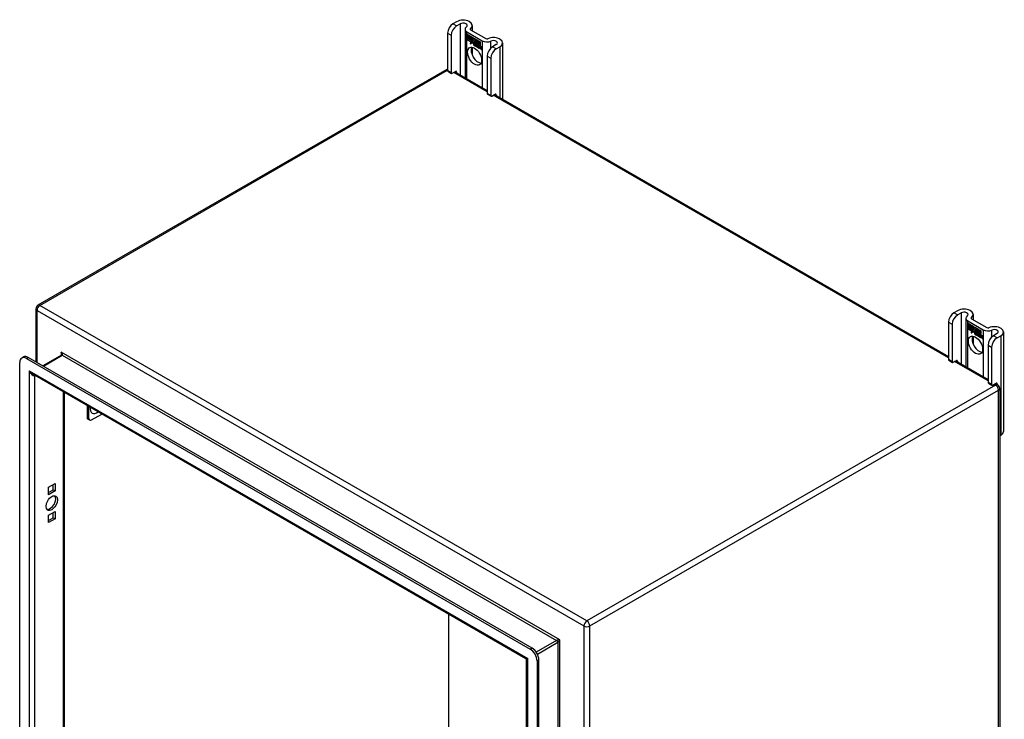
# Model space of a CAD drawing. Header units: inches. Extents: x 105.7 to 125.8, y 36.2 to 64.9.
# Tile 17 of 17: x 105.7 to 125.8, y 50.6 to 64.9. Entities that reach past the tile are written whole.
import ezdxf

# ---------------------------------------------------------------- set-up
doc = ezdxf.new("R2010")
doc.units = ezdxf.units.IN
doc.header["$MEASUREMENT"] = 0
doc.layers.add('Visible Edges(ANSI)', color=7, linetype='Continuous', lineweight=25)
doc.layers.add('Visible Tangent Edges(ANSI)', color=7, linetype='Continuous', lineweight=25)

msp = doc.modelspace()

# ---------------------------------------------------------------- linework, layer by layer
at = {"layer": 'Visible Edges(ANSI)'}
for p, q in [((114.616, 64.858), (114.541, 64.814)), ((114.615, 64.771), (114.691, 64.815)), ((114.788, 64.706), (114.788, 63.714)), ((114.936, 64.781), (114.936, 64.673)), ((114.431, 64.623), (114.431, 63.857)), ((114.505, 64.58), (114.505, 63.815)), ((114.828, 64.65), (115.14, 64.469)), ((114.831, 64.597), (114.949, 64.529)), ((114.831, 64.565), (114.831, 64.597)), ((114.831, 64.565), (114.832, 64.565)), ((114.918, 64.514), (114.831, 64.565)), ((114.831, 64.528), (114.831, 64.56)), ((114.831, 64.56), (114.918, 64.51)), ((114.831, 64.528), (114.832, 64.528)), ((114.918, 64.477), (114.831, 64.528)), ((114.831, 64.523), (114.918, 64.473)), ((114.831, 64.49), (114.831, 64.523)), ((114.832, 64.596), (114.832, 64.597)), ((114.832, 64.596), (114.832, 64.565)), ((114.949, 64.529), (114.832, 64.596)), ((114.832, 64.565), (114.918, 64.515)), ((114.832, 64.559), (114.832, 64.56)), ((114.832, 64.559), (114.832, 64.528)), ((114.918, 64.51), (114.832, 64.559)), ((114.832, 64.528), (114.918, 64.478)), ((114.832, 64.522), (114.832, 64.522)), ((114.918, 64.472), (114.832, 64.522)), ((114.832, 64.522), (114.832, 64.491)), ((114.902, 64.693), (115.215, 64.512)), ((114.918, 64.515), (114.918, 64.543)), ((114.918, 64.543), (114.921, 64.542)), ((114.918, 64.542), (114.919, 64.543)), ((114.918, 64.542), (114.918, 64.514)), ((114.921, 64.541), (114.918, 64.542)), ((114.918, 64.515), (114.918, 64.516)), ((114.918, 64.51), (114.918, 64.51)), ((114.918, 64.478), (114.918, 64.51)), ((114.918, 64.51), (114.918, 64.477)), ((114.921, 64.542), (114.952, 64.472)), ((114.921, 64.541), (114.921, 64.541)), ((114.951, 64.473), (114.921, 64.541)), ((114.949, 64.529), (114.95, 64.529)), ((114.965, 64.492), (114.949, 64.529)), ((114.949, 64.529), (114.965, 64.493)), ((114.965, 64.493), (114.977, 64.513)), ((114.978, 64.512), (114.965, 64.492)), ((114.977, 64.513), (115.036, 64.479)), ((114.978, 64.512), (114.978, 64.513)), ((114.978, 64.513), (114.978, 64.512)), ((115.036, 64.479), (114.978, 64.512)), ((114.831, 64.49), (114.832, 64.491)), ((114.917, 64.441), (114.831, 64.49)), ((114.832, 64.491), (114.918, 64.441)), ((114.895, 64.405), (114.917, 64.441)), ((114.934, 64.43), (114.895, 64.405)), ((114.897, 64.407), (114.896, 64.406)), ((114.918, 64.441), (114.897, 64.407)), ((114.897, 64.407), (114.934, 64.431)), ((114.897, 64.407), (114.899, 64.408)), ((114.899, 64.408), (114.934, 64.431)), ((114.917, 64.441), (114.917, 64.441)), ((114.918, 64.478), (114.918, 64.478)), ((114.918, 64.472), (114.918, 64.473)), ((114.918, 64.473), (114.918, 64.444)), ((114.918, 64.444), (114.918, 64.472)), ((114.918, 64.444), (114.918, 64.444)), ((114.919, 64.443), (114.918, 64.444)), ((114.918, 64.444), (114.919, 64.444)), ((114.919, 64.444), (114.932, 64.465)), ((114.932, 64.464), (114.919, 64.443)), ((114.919, 64.444), (114.92, 64.445)), ((114.92, 64.445), (114.92, 64.445)), ((114.932, 64.465), (114.934, 64.454)), ((114.932, 64.464), (114.932, 64.464)), ((114.933, 64.453), (114.932, 64.464)), ((114.932, 64.464), (114.932, 64.464)), ((114.952, 64.472), (114.933, 64.453)), ((114.934, 64.454), (114.951, 64.473)), ((114.934, 64.454), (114.935, 64.455)), ((114.934, 64.431), (114.936, 64.415)), ((114.934, 64.43), (114.934, 64.43)), ((114.935, 64.414), (114.934, 64.43)), ((114.952, 64.473), (114.935, 64.455)), ((114.935, 64.454), (114.935, 64.455)), ((114.963, 64.443), (114.935, 64.414)), ((114.936, 64.415), (114.963, 64.444)), ((114.936, 64.415), (114.937, 64.416)), ((114.936, 64.335), (114.936, 64.177)), ((114.937, 64.416), (114.963, 64.444)), ((114.937, 64.416), (114.937, 64.415)), ((114.951, 64.473), (114.951, 64.473)), ((114.963, 64.444), (114.969, 64.429)), ((114.963, 64.443), (114.964, 64.443)), ((114.969, 64.428), (114.963, 64.443)), ((114.965, 64.493), (114.966, 64.494)), ((114.966, 64.494), (114.966, 64.494)), ((114.969, 64.428), (114.971, 64.428)), ((114.971, 64.429), (114.971, 64.428)), ((114.971, 64.423), (114.972, 64.424)), ((114.972, 64.4), (115.004, 64.381)), ((114.972, 64.399), (114.973, 64.399)), ((115.005, 64.38), (114.972, 64.399)), ((114.973, 64.407), (114.974, 64.407)), ((114.995, 64.394), (114.973, 64.407)), ((114.974, 64.407), (114.995, 64.395)), ((114.977, 64.462), (115.007, 64.492)), ((114.977, 64.462), (114.978, 64.463)), ((114.995, 64.422), (114.977, 64.462)), ((114.978, 64.463), (115.008, 64.491)), ((115.008, 64.491), (114.978, 64.462)), ((114.978, 64.462), (114.978, 64.463)), ((114.978, 64.462), (114.996, 64.421)), ((114.978, 64.415), (114.979, 64.416)), ((114.994, 64.418), (114.994, 64.419)), ((114.995, 64.422), (114.995, 64.422)), ((114.995, 64.395), (114.996, 64.396)), ((114.996, 64.396), (114.996, 64.395)), ((114.998, 64.371), (114.999, 64.371)), ((114.998, 64.363), (114.998, 64.371)), ((114.998, 64.363), (114.999, 64.363)), ((114.999, 64.371), (114.999, 64.362)), ((115.004, 64.381), (115.005, 64.382)), ((115.004, 64.357), (115.026, 64.373)), ((115.004, 64.357), (115.005, 64.357)), ((115.018, 64.348), (115.004, 64.357)), ((115.005, 64.381), (115.005, 64.381)), ((115.026, 64.373), (115.005, 64.357)), ((115.026, 64.372), (115.005, 64.357)), ((115.005, 64.357), (115.018, 64.349)), ((115.005, 64.357), (115.006, 64.357)), ((115.007, 64.492), (115.01, 64.49)), ((115.008, 64.491), (115.008, 64.491)), ((115.01, 64.49), (115.008, 64.491)), ((115.01, 64.49), (115.01, 64.412)), ((115.01, 64.49), (115.01, 64.49)), ((115.01, 64.412), (115.01, 64.49)), ((115.01, 64.412), (115.03, 64.401)), ((115.01, 64.412), (115.01, 64.412)), ((115.03, 64.4), (115.01, 64.412)), ((115.026, 64.373), (115.013, 64.407)), ((115.013, 64.407), (115.028, 64.399)), ((115.014, 64.406), (115.026, 64.372)), ((115.014, 64.406), (115.015, 64.406)), ((115.027, 64.398), (115.014, 64.406)), ((115.018, 64.349), (115.03, 64.362)), ((115.03, 64.361), (115.018, 64.348)), ((115.018, 64.349), (115.019, 64.35)), ((115.019, 64.35), (115.03, 64.362)), ((115.019, 64.35), (115.019, 64.349)), ((115.026, 64.373), (115.026, 64.373)), ((115.027, 64.398), (115.028, 64.398)), ((115.034, 64.375), (115.027, 64.398)), ((115.028, 64.399), (115.035, 64.376)), ((115.03, 64.401), (115.036, 64.382)), ((115.03, 64.4), (115.03, 64.4)), ((115.036, 64.378), (115.03, 64.4)), ((115.03, 64.362), (115.033, 64.361)), ((115.03, 64.361), (115.031, 64.362)), ((115.032, 64.36), (115.03, 64.361)), ((115.032, 64.36), (115.033, 64.36)), ((115.039, 64.336), (115.032, 64.36)), ((115.033, 64.361), (115.039, 64.337)), ((115.034, 64.375), (115.035, 64.376)), ((115.037, 64.374), (115.034, 64.375)), ((115.035, 64.376), (115.036, 64.375)), ((115.036, 64.479), (115.036, 64.479)), ((115.036, 64.382), (115.036, 64.479)), ((115.036, 64.479), (115.036, 64.378)), ((115.036, 64.375), (115.048, 64.387)), ((115.036, 64.382), (115.036, 64.382)), ((115.036, 64.375), (115.038, 64.376)), ((115.048, 64.386), (115.037, 64.374)), ((115.038, 64.375), (115.037, 64.375)), ((115.049, 64.386), (115.038, 64.376)), ((115.039, 64.337), (115.052, 64.329)), ((115.039, 64.336), (115.039, 64.337)), ((115.053, 64.328), (115.039, 64.336)), ((115.04, 64.384), (115.04, 64.477)), ((115.04, 64.477), (115.066, 64.462)), ((115.047, 64.39), (115.04, 64.384)), ((115.041, 64.476), (115.041, 64.385)), ((115.041, 64.476), (115.041, 64.476)), ((115.066, 64.461), (115.041, 64.476)), ((115.041, 64.385), (115.046, 64.391)), ((115.041, 64.385), (115.042, 64.386)), ((115.041, 64.364), (115.061, 64.378)), ((115.063, 64.378), (115.041, 64.364)), ((115.041, 64.364), (115.042, 64.365)), ((115.052, 64.329), (115.041, 64.364)), ((115.041, 64.364), (115.053, 64.328)), ((115.042, 64.386), (115.047, 64.391)), ((115.042, 64.386), (115.042, 64.385)), ((115.042, 64.365), (115.062, 64.379)), ((115.042, 64.364), (115.042, 64.365)), ((115.046, 64.391), (115.066, 64.38)), ((115.047, 64.39), (115.047, 64.391)), ((115.066, 64.379), (115.047, 64.39)), ((115.048, 64.387), (115.063, 64.378)), ((115.048, 64.386), (115.049, 64.386)), ((115.061, 64.378), (115.048, 64.386)), ((115.052, 64.329), (115.053, 64.329)), ((115.059, 64.325), (115.068, 64.375)), ((115.059, 64.325), (115.06, 64.325)), ((115.071, 64.318), (115.059, 64.325)), ((115.068, 64.375), (115.06, 64.325)), ((115.06, 64.325), (115.07, 64.319)), ((115.061, 64.378), (115.062, 64.379)), ((115.066, 64.461), (115.066, 64.462)), ((115.066, 64.462), (115.066, 64.379)), ((115.066, 64.38), (115.066, 64.461)), ((115.066, 64.38), (115.066, 64.38)), ((115.068, 64.375), (115.069, 64.375)), ((115.077, 64.369), (115.068, 64.375)), ((115.068, 64.375), (115.078, 64.37)), ((115.07, 64.377), (115.07, 64.459)), ((115.07, 64.459), (115.096, 64.444)), ((115.07, 64.377), (115.071, 64.377)), ((115.081, 64.371), (115.07, 64.377)), ((115.07, 64.319), (115.074, 64.339)), ((115.07, 64.319), (115.071, 64.319)), ((115.071, 64.459), (115.071, 64.377)), ((115.071, 64.459), (115.071, 64.459)), ((115.096, 64.444), (115.071, 64.459)), ((115.071, 64.377), (115.082, 64.371)), ((115.074, 64.339), (115.071, 64.318)), ((115.076, 64.36), (115.077, 64.369)), ((115.076, 64.36), (115.077, 64.36)), ((115.08, 64.358), (115.076, 64.36)), ((115.077, 64.369), (115.078, 64.37)), ((115.078, 64.37), (115.077, 64.36)), ((115.077, 64.36), (115.08, 64.359)), ((115.08, 64.365), (115.081, 64.371)), ((115.08, 64.359), (115.081, 64.36)), ((115.081, 64.359), (115.08, 64.359)), ((115.082, 64.371), (115.081, 64.366)), ((115.081, 64.371), (115.081, 64.371)), ((115.081, 64.365), (115.082, 64.366)), ((115.082, 64.366), (115.082, 64.366)), ((115.082, 64.354), (115.083, 64.355)), ((115.083, 64.361), (115.084, 64.361)), ((115.089, 64.307), (115.095, 64.339)), ((115.089, 64.307), (115.09, 64.308)), ((115.101, 64.301), (115.089, 64.307)), ((115.095, 64.339), (115.09, 64.308)), ((115.09, 64.308), (115.1, 64.301)), ((115.096, 64.444), (115.096, 64.444)), ((115.096, 64.364), (115.096, 64.444)), ((115.096, 64.444), (115.096, 64.363)), ((115.096, 64.364), (115.096, 64.364)), ((115.1, 64.301), (115.104, 64.322)), ((115.1, 64.301), (115.101, 64.302)), ((115.104, 64.322), (115.101, 64.301)), ((115.104, 64.322), (115.104, 64.322)), ((115.107, 64.34), (115.108, 64.341)), ((115.109, 64.336), (115.111, 64.337)), ((115.111, 64.337), (115.113, 64.338)), ((115.112, 64.344), (115.113, 64.345)), ((115.125, 64.322), (115.119, 64.29)), ((115.119, 64.29), (115.124, 64.322)), ((115.13, 64.284), (115.136, 64.315)), ((115.136, 64.315), (115.131, 64.283)), ((115.426, 64.39), (115.351, 64.347)), ((115.425, 64.304), (115.5, 64.347)), ((115.555, 64.424), (115.555, 63.271)), ((115.119, 64.29), (115.119, 64.291)), ((115.119, 64.29), (115.13, 64.284)), ((115.131, 64.283), (115.119, 64.29)), ((115.13, 64.284), (115.131, 64.285)), ((115.24, 64.156), (115.24, 63.39)), ((115.315, 64.113), (115.315, 63.347)), ((114.412, 63.883), (106.045, 59.053)), ((114.437, 63.843), (114.511, 63.8)), ((114.527, 63.802), (114.594, 63.841)), ((114.582, 63.833), (115.24, 63.453)), ((114.616, 63.828), (114.616, 63.813)), ((115.247, 63.376), (115.321, 63.333)), ((115.337, 63.334), (115.404, 63.373)), ((115.391, 63.366), (124.684, 58.001)), ((115.426, 63.361), (115.426, 63.346)), ((106.003, 58.98), (106.003, 57.893)), ((124.869, 58.938), (124.794, 58.895)), ((124.868, 58.852), (124.944, 58.895)), ((125.189, 58.862), (125.189, 58.753)), ((124.684, 58.704), (124.684, 57.938)), ((124.758, 58.661), (124.758, 57.895)), ((125.041, 58.786), (125.041, 57.795)), ((125.081, 58.73), (125.393, 58.55)), ((125.084, 58.678), (125.202, 58.61)), ((125.084, 58.645), (125.084, 58.678)), ((125.085, 58.677), (125.085, 58.645)), ((125.085, 58.677), (125.085, 58.677)), ((125.202, 58.609), (125.085, 58.677)), ((125.155, 58.773), (125.468, 58.593)), ((125.084, 58.645), (125.085, 58.645)), ((125.171, 58.595), (125.084, 58.645)), ((125.084, 58.608), (125.084, 58.641)), ((125.084, 58.641), (125.171, 58.59)), ((125.084, 58.608), (125.085, 58.608)), ((125.171, 58.558), (125.084, 58.608)), ((125.084, 58.603), (125.171, 58.553)), ((125.084, 58.571), (125.084, 58.603)), ((125.084, 58.571), (125.085, 58.571)), ((125.17, 58.521), (125.084, 58.571)), ((125.085, 58.645), (125.171, 58.596)), ((125.085, 58.64), (125.085, 58.608)), ((125.085, 58.64), (125.085, 58.64)), ((125.171, 58.59), (125.085, 58.64)), ((125.085, 58.608), (125.171, 58.559)), ((125.085, 58.602), (125.085, 58.603)), ((125.171, 58.553), (125.085, 58.602)), ((125.085, 58.602), (125.085, 58.571)), ((125.085, 58.571), (125.171, 58.521)), ((125.148, 58.485), (125.17, 58.521)), ((125.187, 58.51), (125.148, 58.485)), ((125.15, 58.488), (125.149, 58.486)), ((125.171, 58.521), (125.15, 58.487)), ((125.15, 58.487), (125.187, 58.511)), ((125.15, 58.487), (125.152, 58.488)), ((125.152, 58.488), (125.187, 58.511)), ((125.17, 58.521), (125.17, 58.521)), ((125.171, 58.596), (125.171, 58.624)), ((125.171, 58.624), (125.174, 58.622)), ((125.171, 58.623), (125.171, 58.595)), ((125.171, 58.623), (125.172, 58.623)), ((125.174, 58.621), (125.171, 58.623)), ((125.171, 58.596), (125.171, 58.596)), ((125.171, 58.59), (125.171, 58.59)), ((125.171, 58.559), (125.171, 58.59)), ((125.171, 58.59), (125.171, 58.558)), ((125.171, 58.559), (125.171, 58.559)), ((125.171, 58.553), (125.171, 58.553)), ((125.171, 58.525), (125.171, 58.553)), ((125.171, 58.553), (125.171, 58.525)), ((125.171, 58.525), (125.171, 58.525)), ((125.172, 58.524), (125.171, 58.525)), ((125.171, 58.525), (125.172, 58.525)), ((125.172, 58.525), (125.185, 58.546)), ((125.185, 58.544), (125.172, 58.524)), ((125.172, 58.525), (125.173, 58.525)), ((125.173, 58.525), (125.173, 58.525)), ((125.174, 58.622), (125.205, 58.553)), ((125.174, 58.621), (125.174, 58.622)), ((125.204, 58.553), (125.174, 58.621)), ((125.185, 58.546), (125.187, 58.535)), ((125.185, 58.545), (125.185, 58.544)), ((125.185, 58.544), (125.185, 58.544)), ((125.186, 58.533), (125.185, 58.544)), ((125.205, 58.553), (125.186, 58.533)), ((125.187, 58.535), (125.204, 58.553)), ((125.187, 58.535), (125.188, 58.535)), ((125.187, 58.511), (125.189, 58.496)), ((125.187, 58.51), (125.187, 58.51)), ((125.188, 58.494), (125.187, 58.51)), ((125.205, 58.553), (125.188, 58.535)), ((125.188, 58.535), (125.188, 58.535)), ((125.216, 58.523), (125.188, 58.494)), ((125.189, 58.496), (125.216, 58.524)), ((125.189, 58.496), (125.19, 58.497)), ((125.19, 58.497), (125.216, 58.524)), ((125.19, 58.496), (125.19, 58.496)), ((125.202, 58.61), (125.218, 58.574)), ((125.202, 58.609), (125.203, 58.609)), ((125.218, 58.573), (125.202, 58.609)), ((125.204, 58.553), (125.204, 58.553)), ((125.216, 58.524), (125.222, 58.509)), ((125.216, 58.523), (125.217, 58.524)), ((125.222, 58.508), (125.216, 58.523)), ((125.231, 58.593), (125.218, 58.573)), ((125.218, 58.574), (125.23, 58.593)), ((125.218, 58.574), (125.219, 58.575)), ((125.219, 58.574), (125.219, 58.574)), ((125.222, 58.508), (125.224, 58.509)), ((125.224, 58.509), (125.224, 58.509)), ((125.224, 58.504), (125.225, 58.504)), ((125.225, 58.48), (125.258, 58.461)), ((125.226, 58.487), (125.227, 58.488)), ((125.248, 58.475), (125.226, 58.487)), ((125.226, 58.479), (125.226, 58.48)), ((125.258, 58.461), (125.226, 58.479)), ((125.227, 58.488), (125.248, 58.475)), ((125.23, 58.593), (125.289, 58.559)), ((125.23, 58.542), (125.261, 58.572)), ((125.23, 58.542), (125.231, 58.543)), ((125.248, 58.503), (125.23, 58.542)), ((125.231, 58.593), (125.231, 58.593)), ((125.289, 58.559), (125.231, 58.593)), ((125.231, 58.593), (125.231, 58.593)), ((125.231, 58.543), (125.261, 58.572)), ((125.261, 58.571), (125.231, 58.542)), ((125.231, 58.543), (125.231, 58.543)), ((125.231, 58.542), (125.249, 58.501)), ((125.231, 58.495), (125.233, 58.496)), ((125.247, 58.499), (125.247, 58.499)), ((125.248, 58.503), (125.248, 58.503)), ((125.248, 58.475), (125.249, 58.476)), ((125.249, 58.476), (125.249, 58.476)), ((125.252, 58.452), (125.252, 58.443)), ((125.252, 58.451), (125.252, 58.451)), ((125.252, 58.443), (125.252, 58.451)), ((125.257, 58.437), (125.279, 58.453)), ((125.258, 58.461), (125.258, 58.462)), ((125.258, 58.462), (125.258, 58.462)), ((125.279, 58.453), (125.258, 58.438)), ((125.279, 58.452), (125.258, 58.437)), ((125.261, 58.572), (125.263, 58.57)), ((125.261, 58.571), (125.261, 58.572)), ((125.263, 58.57), (125.261, 58.571)), ((125.263, 58.57), (125.263, 58.492)), ((125.263, 58.57), (125.263, 58.57)), ((125.263, 58.492), (125.263, 58.57)), ((125.263, 58.492), (125.283, 58.481)), ((125.263, 58.492), (125.263, 58.492)), ((125.283, 58.481), (125.263, 58.492)), ((125.279, 58.453), (125.266, 58.487)), ((125.266, 58.487), (125.281, 58.479)), ((125.267, 58.486), (125.279, 58.452)), ((125.267, 58.486), (125.268, 58.486)), ((125.28, 58.479), (125.267, 58.486)), ((125.279, 58.453), (125.279, 58.453)), ((125.28, 58.479), (125.281, 58.479)), ((125.287, 58.456), (125.28, 58.479)), ((125.281, 58.479), (125.288, 58.456)), ((125.283, 58.481), (125.289, 58.462)), ((125.283, 58.481), (125.283, 58.481)), ((125.289, 58.459), (125.283, 58.481)), ((125.287, 58.456), (125.288, 58.456)), ((125.29, 58.454), (125.287, 58.456)), ((125.288, 58.456), (125.289, 58.455)), ((125.289, 58.559), (125.289, 58.559)), ((125.289, 58.462), (125.289, 58.559)), ((125.289, 58.559), (125.289, 58.459)), ((125.289, 58.455), (125.301, 58.467)), ((125.289, 58.462), (125.289, 58.462)), ((125.289, 58.455), (125.291, 58.456)), ((125.302, 58.466), (125.29, 58.454)), ((125.291, 58.455), (125.29, 58.456)), ((125.302, 58.467), (125.291, 58.456)), ((125.293, 58.464), (125.293, 58.557)), ((125.293, 58.557), (125.319, 58.542)), ((125.3, 58.471), (125.293, 58.464)), ((125.294, 58.556), (125.294, 58.557)), ((125.294, 58.556), (125.294, 58.466)), ((125.319, 58.542), (125.294, 58.556)), ((125.294, 58.466), (125.3, 58.472)), ((125.294, 58.466), (125.295, 58.466)), ((125.294, 58.445), (125.314, 58.459)), ((125.316, 58.459), (125.294, 58.444)), ((125.295, 58.466), (125.3, 58.471)), ((125.295, 58.466), (125.295, 58.466)), ((125.295, 58.445), (125.315, 58.459)), ((125.3, 58.472), (125.319, 58.46)), ((125.3, 58.471), (125.3, 58.471)), ((125.319, 58.46), (125.3, 58.471)), ((125.301, 58.467), (125.316, 58.459)), ((125.302, 58.466), (125.302, 58.467)), ((125.314, 58.459), (125.302, 58.466)), ((125.312, 58.405), (125.321, 58.456)), ((125.321, 58.455), (125.313, 58.405)), ((125.314, 58.459), (125.315, 58.459)), ((125.319, 58.542), (125.319, 58.542)), ((125.319, 58.46), (125.319, 58.542)), ((125.319, 58.542), (125.319, 58.46)), ((125.319, 58.46), (125.319, 58.461)), ((125.321, 58.456), (125.331, 58.45)), ((125.321, 58.455), (125.322, 58.455)), ((125.33, 58.45), (125.321, 58.455)), ((125.323, 58.457), (125.323, 58.54)), ((125.323, 58.54), (125.349, 58.525)), ((125.323, 58.457), (125.324, 58.458)), ((125.334, 58.451), (125.323, 58.457)), ((125.324, 58.539), (125.324, 58.458)), ((125.324, 58.539), (125.324, 58.539)), ((125.349, 58.524), (125.324, 58.539)), ((125.324, 58.458), (125.335, 58.451)), ((125.329, 58.44), (125.33, 58.45)), ((125.33, 58.45), (125.331, 58.45)), ((125.331, 58.45), (125.33, 58.441)), ((125.335, 58.451), (125.334, 58.446)), ((125.334, 58.451), (125.335, 58.451)), ((125.334, 58.445), (125.334, 58.451)), ((125.349, 58.524), (125.349, 58.525)), ((125.349, 58.525), (125.349, 58.444)), ((125.349, 58.445), (125.349, 58.524)), ((125.679, 58.471), (125.604, 58.427)), ((125.808, 58.504), (125.808, 56.463)), ((125.189, 58.416), (125.189, 58.258)), ((125.252, 58.443), (125.252, 58.444)), ((125.257, 58.437), (125.258, 58.438)), ((125.271, 58.429), (125.257, 58.437)), ((125.258, 58.438), (125.259, 58.438)), ((125.258, 58.437), (125.271, 58.43)), ((125.271, 58.43), (125.283, 58.443)), ((125.283, 58.442), (125.271, 58.429)), ((125.271, 58.43), (125.272, 58.43)), ((125.272, 58.43), (125.283, 58.442)), ((125.272, 58.43), (125.272, 58.43)), ((125.283, 58.443), (125.286, 58.441)), ((125.283, 58.442), (125.284, 58.442)), ((125.285, 58.441), (125.283, 58.442)), ((125.285, 58.441), (125.286, 58.441)), ((125.292, 58.417), (125.285, 58.441)), ((125.286, 58.441), (125.292, 58.417)), ((125.292, 58.417), (125.305, 58.41)), ((125.292, 58.417), (125.292, 58.417)), ((125.306, 58.409), (125.292, 58.417)), ((125.294, 58.445), (125.295, 58.445)), ((125.305, 58.41), (125.294, 58.445)), ((125.294, 58.444), (125.306, 58.409)), ((125.295, 58.445), (125.295, 58.445)), ((125.305, 58.41), (125.306, 58.41)), ((125.312, 58.405), (125.313, 58.405)), ((125.324, 58.398), (125.312, 58.405)), ((125.313, 58.405), (125.323, 58.399)), ((125.323, 58.399), (125.327, 58.42)), ((125.323, 58.399), (125.324, 58.4)), ((125.327, 58.419), (125.324, 58.398)), ((125.329, 58.44), (125.33, 58.441)), ((125.333, 58.438), (125.329, 58.44)), ((125.33, 58.441), (125.333, 58.439)), ((125.333, 58.439), (125.334, 58.44)), ((125.334, 58.445), (125.335, 58.446)), ((125.334, 58.439), (125.334, 58.44)), ((125.335, 58.447), (125.335, 58.446)), ((125.335, 58.434), (125.336, 58.435)), ((125.336, 58.441), (125.337, 58.442)), ((125.342, 58.388), (125.348, 58.42)), ((125.342, 58.388), (125.343, 58.388)), ((125.354, 58.381), (125.342, 58.388)), ((125.348, 58.419), (125.343, 58.388)), ((125.343, 58.388), (125.353, 58.382)), ((125.349, 58.445), (125.349, 58.445)), ((125.353, 58.382), (125.357, 58.402)), ((125.353, 58.382), (125.354, 58.382)), ((125.357, 58.402), (125.354, 58.381)), ((125.357, 58.402), (125.357, 58.403)), ((125.36, 58.42), (125.362, 58.421)), ((125.362, 58.416), (125.364, 58.417)), ((125.364, 58.417), (125.366, 58.418)), ((125.365, 58.424), (125.366, 58.425)), ((125.372, 58.371), (125.377, 58.403)), ((125.372, 58.371), (125.373, 58.371)), ((125.384, 58.364), (125.372, 58.371)), ((125.378, 58.402), (125.373, 58.371)), ((125.373, 58.371), (125.383, 58.365)), ((125.383, 58.365), (125.389, 58.396)), ((125.383, 58.365), (125.384, 58.365)), ((125.389, 58.395), (125.384, 58.364)), ((125.678, 58.384), (125.753, 58.428)), ((125.493, 58.236), (125.493, 57.47)), ((125.568, 58.193), (125.568, 57.427)), ((105.672, 42.708), (105.672, 57.881)), ((105.713, 57.971), (105.75, 57.992)), ((105.811, 57.961), (116.123, 52.008)), ((116.16, 52.029), (105.848, 57.983)), ((106.528, 58.029), (106.148, 57.81)), ((124.69, 57.924), (124.764, 57.881)), ((124.78, 57.882), (124.847, 57.921)), ((124.835, 57.914), (125.493, 57.533)), ((124.869, 57.909), (124.869, 57.894)), ((116.03, 51.812), (105.938, 57.639)), ((125.5, 57.456), (125.574, 57.413)), ((125.59, 57.415), (125.657, 57.454)), ((125.644, 57.446), (125.691, 57.42)), ((106.584, 57.266), (106.584, 43.092)), ((125.679, 57.441), (125.679, 57.426)), ((125.733, 57.347), (125.733, 41.154)), ((107.051, 56.996), (107.051, 56.757)), ((107.09, 56.734), (107.09, 56.974)), ((107.106, 56.698), (107.067, 56.72)), ((107.145, 56.702), (107.353, 56.822)), ((125.733, 56.375), (125.753, 56.387)), ((106.263, 55.323), (106.395, 55.399)), ((106.263, 55.17), (106.263, 55.323)), ((106.263, 55.213), (106.358, 55.268)), ((106.395, 55.247), (106.263, 55.17)), ((106.358, 55.268), (106.358, 55.378)), ((106.358, 55.268), (106.395, 55.247)), ((106.395, 55.399), (106.395, 55.247)), ((106.263, 54.751), (106.395, 54.828)), ((106.395, 54.828), (106.395, 54.675)), ((106.263, 54.599), (106.263, 54.751)), ((106.263, 54.642), (106.358, 54.697)), ((106.395, 54.675), (106.263, 54.599)), ((106.358, 54.697), (106.358, 54.806)), ((106.358, 54.697), (106.395, 54.675)), ((114.454, 48.063), (114.454, 52.722)), ((116.046, 36.865), (116.046, 51.785)), ((116.262, 51.767), (116.262, 36.594)), ((116.299, 36.616), (116.299, 51.788))]:
    msp.add_line(p, q, dxfattribs=at)
at = {"layer": 'Visible Edges(ANSI)', "flags": 128}
msp.add_lwpolyline([(106.531, 58.042), (106.53, 58.036), (106.529, 58.032), (106.528, 58.03), (106.528, 58.029)], dxfattribs=at)
at = {"layer": 'Visible Edges(ANSI)'}
for centre, radius, start, end in [((114.454, 63.81), 0.084, 105.8776, 120), ((106.087, 58.98), 0.084, 120, 180), ((125.649, 57.347), 0.084, 0, 60), ((116.015, 51.785), 0.031, 0, 60)]:
    msp.add_arc(centre, radius, start, end, dxfattribs=at)
for centre, major_axis, start_param, end_param in [((114.749, 64.781), (0.188, 0), 5.640144, 8.63938), ((114.541, 64.687), (-0.078, -0.135), 3.926991, 5.497787), ((114.615, 64.644), (0.078, 0.135), 0.785398, 2.356194), ((114.749, 64.781), (0.0825, 0), 5.640144, 8.63938), ((114.924, 64.706), (-0.136, 0), 5.640144, 7.068583), ((114.924, 64.706), (-0.031, 0), 5.640144, 7.068583), ((115.237, 64.525), (0.031, 0), 3.926991, 5.35543), ((115.368, 64.424), (0.188, 0), 5.497787, 8.497023), ((115.058, 64.194), (-0.102, 0.176), 0.374433, 2.76716), ((114.995, 64.381), (-0.0249, 0.0431), 6.268672, 7.008625), ((114.978, 64.392), (0.012, -0.0207), 3.867033, 5.35049), ((114.978, 64.392), (-0.0123, 0.0214), 0.72544, 2.208898), ((114.995, 64.381), (-0.0245, 0.0424), 6.268672, 7.008625), ((114.997, 64.382), (-0.0249, 0.0431), 0.028947, 0.295885), ((114.989, 64.392), (-0.021, 0.0364), 5.317289, 6.229324), ((114.989, 64.392), (-0.0206, 0.0357), 5.272274, 6.251395), ((114.991, 64.392), (-0.0206, 0.0357), 6.047724, 6.251395), ((114.989, 64.392), (-0.0183, 0.0317), 5.329545, 6.268672), ((114.989, 64.392), (-0.0187, 0.0323), 5.330385, 6.268672), ((114.981, 64.391), (-0.0064, 0.011), 0.453624, 1.914249), ((114.981, 64.391), (0.006, -0.0104), 3.639467, 5.055842), ((114.997, 64.382), (-0.0245, 0.0424), 6.268672, 6.283185), ((114.991, 64.392), (-0.0183, 0.0317), 6.051884, 6.268672), ((114.989, 64.397), (-0.0109, 0.0188), 5.836026, 6.985262), ((114.989, 64.397), (-0.0105, 0.0182), 5.836026, 6.946368), ((114.983, 64.43), (0.0376, -0.0651), 5.35049, 5.792995), ((114.983, 64.43), (-0.0379, 0.0657), 2.208898, 2.658734), ((114.99, 64.397), (-0.0109, 0.0188), 0.065067, 0.331662), ((114.989, 64.406), (0.0192, -0.0332), 5.055842, 5.891549), ((114.989, 64.406), (-0.0196, 0.0339), 1.914249, 2.72139), ((114.99, 64.397), (-0.0105, 0.0182), 6.079217, 6.283185), ((114.987, 64.403), (0.0072, -0.0125), 1.678399, 2.694434), ((114.987, 64.403), (-0.0068, 0.0119), 4.819991, 5.836026), ((114.988, 64.404), (0.0063, -0.011), 0.251695, 1.678399), ((114.988, 64.404), (0.006, -0.0103), 0.287189, 1.678399), ((114.993, 64.404), (0.0095, -0.0165), 1.201563, 2.270327), ((114.993, 64.404), (-0.0091, 0.0158), 4.343155, 5.413588), ((114.982, 64.405), (0.0173, -0.0299), 0.38335, 1.201563), ((114.982, 64.405), (0.0176, -0.0305), 0.369234, 1.201563), ((115.115, 64.307), (-0.0294, 0.051), 0.219898, 0.610865), ((115.115, 64.307), (-0.0291, 0.0503), 0.219898, 0.610865), ((115.096, 64.339), (-0.015, 0.026), 5.47676, 6.310847), ((115.097, 64.335), (-0.015, 0.026), 5.48867, 6.499805), ((115.097, 64.335), (-0.0146, 0.0253), 5.48867, 6.513784), ((115.09, 64.34), (-0.0083, 0.0143), 5.603031, 6.503084), ((115.09, 64.34), (-0.0079, 0.0136), 5.603031, 6.503084), ((115.116, 64.308), (-0.0294, 0.051), 0.219898, 0.291612), ((115.096, 64.339), (-0.0154, 0.0266), 5.501665, 6.243634), ((115.099, 64.336), (-0.015, 0.026), 0.047158, 0.216619), ((115.091, 64.341), (-0.0083, 0.0143), 0.085815, 0.219898), ((115.097, 64.34), (-0.015, 0.026), 6.059998, 6.283185), ((115.091, 64.341), (-0.0079, 0.0136), 6.100483, 6.283185), ((115.099, 64.336), (-0.0146, 0.0253), 6.06115, 6.283185), ((115.089, 64.347), (0.00412, -0.00714), 1.196548, 2.461438), ((115.089, 64.347), (-0.00375, 0.0065), 4.33814, 5.603031), ((115.084, 64.348), (0.0081, -0.014), 0.610865, 1.196548), ((115.084, 64.348), (-0.0077, 0.0133), 3.752458, 4.33814), ((115.098, 64.349), (0.0063, -0.011), 1.081978, 2.347078), ((115.098, 64.349), (-0.006, 0.0103), 4.223571, 5.48867), ((115.145, 64.291), (-0.0294, 0.051), 0.236534, 0.625184), ((115.145, 64.291), (-0.0291, 0.0503), 0.236639, 0.625276), ((115.082, 64.353), (-0.0176, 0.0305), 3.88819, 4.223571), ((115.082, 64.353), (0.018, -0.0312), 0.848525, 1.081978), ((115.127, 64.318), (-0.0153, 0.0266), 5.492181, 6.613939), ((115.127, 64.318), (-0.015, 0.0259), 5.492181, 6.733718), ((115.083, 64.354), (-0.0176, 0.0305), 3.959823, 3.971212), ((115.128, 64.319), (-0.0153, 0.0266), 0.046088, 0.313087), ((115.119, 64.323), (-0.0082, 0.0143), 5.604299, 6.503622), ((115.119, 64.323), (-0.0079, 0.0136), 5.604299, 6.503242), ((115.146, 64.291), (-0.0294, 0.051), 0.236534, 0.291612), ((115.121, 64.324), (-0.0082, 0.0143), 0.085815, 0.220437), ((115.128, 64.319), (-0.015, 0.0259), 6.060079, 6.283185), ((115.121, 64.324), (-0.0079, 0.0136), 6.100483, 6.283185), ((115.119, 64.33), (0.00412, -0.00714), 1.196401, 2.462706), ((115.119, 64.33), (-0.00375, 0.0065), 4.337994, 5.604299), ((115.114, 64.331), (-0.0077, 0.0133), 3.752322, 4.337994), ((115.114, 64.331), (0.0081, -0.014), 0.610732, 1.196401), ((115.127, 64.332), (0.0066, -0.0114), 1.107844, 2.350588), ((115.127, 64.332), (-0.0062, 0.0107), 4.249437, 5.492181), ((115.111, 64.335), (-0.0176, 0.0305), 3.735005, 4.249437), ((115.111, 64.335), (0.018, -0.0312), 0.593412, 1.107844), ((115.237, 64.525), (-0.136, 0), 0.785398, 2.213838), ((115.351, 64.219), (-0.078, -0.135), 3.926991, 5.497787), ((115.425, 64.177), (0.078, 0.135), 0.785398, 2.356194), ((115.368, 64.424), (0.0825, 0), 5.497787, 8.497023), ((114.453, 63.87), (-0.0155, -0.0268), 5.497787, 6.283185), ((114.527, 63.827), (-0.0155, -0.0268), 5.497787, 7.068583), ((114.594, 63.816), (0.0155, 0.0268), 5.497787, 7.068583), ((115.262, 63.403), (-0.0155, -0.0268), 5.497787, 6.283185), ((115.337, 63.36), (-0.0155, -0.0268), 5.497787, 7.068583), ((115.404, 63.348), (0.0155, 0.0268), 5.497787, 7.068583), ((124.794, 58.767), (-0.078, -0.135), 3.926991, 5.497787), ((125.002, 58.862), (0.188, 0), 5.640144, 8.63938), ((125.002, 58.862), (0.0825, 0), 5.640144, 8.63938), ((124.868, 58.724), (0.078, 0.135), 0.785398, 2.356194), ((125.177, 58.786), (-0.136, 0), 5.640144, 7.068583), ((125.177, 58.786), (-0.031, 0), 5.640144, 7.068583), ((125.248, 58.461), (-0.0249, 0.0431), 6.268672, 7.008625), ((125.231, 58.473), (0.012, -0.0207), 3.867033, 5.35049), ((125.231, 58.473), (-0.0123, 0.0214), 0.72544, 2.208898), ((125.248, 58.461), (-0.0245, 0.0424), 6.268672, 7.008625), ((125.25, 58.462), (-0.0249, 0.0431), 0.028947, 0.295885), ((125.242, 58.472), (-0.021, 0.0364), 5.317289, 6.229324), ((125.242, 58.472), (-0.0206, 0.0357), 5.272274, 6.251395), ((125.244, 58.473), (-0.0206, 0.0357), 6.047724, 6.251395), ((125.242, 58.472), (-0.0187, 0.0323), 5.330385, 6.268672), ((125.242, 58.472), (-0.0183, 0.0317), 5.329545, 6.268672), ((125.234, 58.472), (-0.0064, 0.011), 0.453624, 1.914249), ((125.234, 58.472), (0.006, -0.0104), 3.639467, 5.055842), ((125.25, 58.462), (-0.0245, 0.0424), 6.268672, 6.283185), ((125.244, 58.473), (-0.0183, 0.0317), 6.051884, 6.268672), ((125.242, 58.477), (-0.0109, 0.0188), 5.836026, 6.985262), ((125.242, 58.477), (-0.0105, 0.0182), 5.836026, 6.946368), ((125.236, 58.511), (0.0376, -0.0651), 5.35049, 5.792995), ((125.236, 58.511), (-0.0379, 0.0657), 2.208898, 2.658734), ((125.243, 58.478), (-0.0109, 0.0188), 0.065067, 0.331662), ((125.242, 58.487), (-0.0196, 0.0339), 1.914249, 2.72139), ((125.242, 58.487), (0.0192, -0.0332), 5.055842, 5.891549), ((125.243, 58.478), (-0.0105, 0.0182), 6.079217, 6.283185), ((125.24, 58.484), (0.0072, -0.0125), 1.678399, 2.694434), ((125.24, 58.484), (-0.0068, 0.0119), 4.819991, 5.836026), ((125.241, 58.484), (0.006, -0.0103), 0.287189, 1.678399), ((125.241, 58.484), (0.0063, -0.011), 0.251695, 1.678399), ((125.246, 58.485), (-0.0091, 0.0158), 4.343155, 5.413588), ((125.246, 58.485), (0.0095, -0.0165), 1.201563, 2.270327), ((125.235, 58.485), (0.0173, -0.0299), 0.38335, 1.201563), ((125.235, 58.485), (0.0176, -0.0305), 0.369234, 1.201563), ((125.49, 58.605), (-0.136, 0), 0.785398, 2.213838), ((125.49, 58.605), (0.031, 0), 3.926991, 5.35543), ((125.621, 58.504), (0.188, 0), 5.497787, 8.497023), ((125.621, 58.504), (0.0825, 0), 5.497787, 8.497023), ((125.311, 58.275), (-0.102, 0.176), 0.374433, 2.76716), ((125.368, 58.388), (-0.0294, 0.051), 0.219898, 0.610865), ((125.368, 58.388), (-0.0291, 0.0503), 0.219898, 0.610865), ((125.35, 58.416), (-0.0146, 0.0253), 5.48867, 6.513784), ((125.35, 58.416), (-0.015, 0.026), 5.48867, 6.499805), ((125.343, 58.421), (-0.0083, 0.0143), 5.603031, 6.503084), ((125.343, 58.421), (-0.0079, 0.0136), 5.603031, 6.503084), ((125.369, 58.388), (-0.0294, 0.051), 0.219898, 0.291612), ((125.349, 58.419), (-0.0154, 0.0266), 5.501665, 6.243634), ((125.349, 58.419), (-0.015, 0.026), 5.47676, 6.310847), ((125.352, 58.416), (-0.015, 0.026), 0.047158, 0.216619), ((125.344, 58.422), (-0.0083, 0.0143), 0.085815, 0.219898), ((125.35, 58.42), (-0.015, 0.026), 6.059998, 6.283185), ((125.344, 58.422), (-0.0079, 0.0136), 6.100483, 6.283185), ((125.352, 58.416), (-0.0146, 0.0253), 6.06115, 6.283185), ((125.342, 58.428), (0.00412, -0.00714), 1.196548, 2.461438), ((125.342, 58.428), (-0.00375, 0.0065), 4.33814, 5.603031), ((125.337, 58.428), (0.0081, -0.014), 0.610865, 1.196548), ((125.337, 58.428), (-0.0077, 0.0133), 3.752458, 4.33814), ((125.351, 58.43), (0.0063, -0.011), 1.081978, 2.347078), ((125.351, 58.43), (-0.006, 0.0103), 4.223571, 5.48867), ((125.398, 58.371), (-0.0294, 0.051), 0.236534, 0.625184), ((125.398, 58.371), (-0.0291, 0.0503), 0.236639, 0.625276), ((125.335, 58.433), (-0.0176, 0.0305), 3.88819, 4.223571), ((125.335, 58.433), (0.018, -0.0312), 0.848525, 1.081978), ((125.38, 58.398), (-0.015, 0.0259), 5.492181, 6.733718), ((125.38, 58.398), (-0.0153, 0.0266), 5.492181, 6.613939), ((125.336, 58.434), (-0.0176, 0.0305), 3.959823, 3.971212), ((125.381, 58.399), (-0.0153, 0.0266), 0.046088, 0.313087), ((125.372, 58.404), (-0.0082, 0.0143), 5.604299, 6.503622), ((125.372, 58.404), (-0.0079, 0.0136), 5.604299, 6.503242), ((125.399, 58.372), (-0.0294, 0.051), 0.236534, 0.291612), ((125.374, 58.404), (-0.0082, 0.0143), 0.085815, 0.220437), ((125.381, 58.399), (-0.015, 0.0259), 6.060079, 6.283185), ((125.374, 58.404), (-0.0079, 0.0136), 6.100483, 6.283185), ((125.372, 58.411), (0.00412, -0.00714), 1.196401, 2.462706), ((125.372, 58.411), (-0.00375, 0.0065), 4.337994, 5.604299), ((125.367, 58.411), (0.0081, -0.014), 0.610732, 1.196401), ((125.367, 58.411), (-0.0077, 0.0133), 3.752322, 4.337994), ((125.38, 58.413), (-0.0062, 0.0107), 4.249437, 5.492181), ((125.38, 58.413), (0.0066, -0.0114), 1.107844, 2.350588), ((125.364, 58.415), (-0.0176, 0.0305), 3.735005, 4.249437), ((125.364, 58.415), (0.018, -0.0312), 0.593412, 1.107844), ((125.604, 58.3), (-0.078, -0.135), 3.926991, 5.497787), ((125.678, 58.257), (0.078, 0.135), 0.785398, 2.356194), ((105.811, 57.8), (-0.098, 0.17), 5.497787, 7.068583), ((105.848, 57.822), (-0.098, 0.17), 5.497787, 6.283185), ((124.706, 57.95), (-0.0155, -0.0268), 5.497787, 6.283185), ((124.78, 57.908), (-0.0155, -0.0268), 5.497787, 7.068583), ((124.847, 57.896), (0.0155, 0.0268), 5.497787, 7.068583), ((125.515, 57.483), (-0.0155, -0.0268), 5.497787, 6.283185), ((125.657, 57.428), (0.0155, 0.0268), 5.497787, 7.068583), ((125.59, 57.44), (-0.0155, -0.0268), 5.497787, 7.068583), ((107.106, 56.789), (-0.0394, -0.0682), 5.497787, 6.283185), ((107.145, 56.766), (-0.0394, -0.0682), 5.497787, 7.068583), ((125.621, 56.463), (0.187, 0), 5.497787, 6.283185), ((106.292, 55.021), (-0.083, -0.143), 0.229131, 2.912462), ((116.123, 51.847), (0.098, -0.17), 0.785398, 2.356194), ((116.16, 51.869), (-0.098, 0.17), 3.926991, 5.497787)]:
    msp.add_ellipse(centre, major_axis=major_axis, ratio=0.57735, start_param=start_param, end_param=end_param, dxfattribs=at)
for centre, major_axis in [((114.984, 64.152), (-0.102, 0.176)), ((125.237, 58.232), (-0.102, 0.176)), ((106.329, 54.999), (-0.083, -0.143))]:
    msp.add_ellipse(centre, major_axis=major_axis, ratio=0.57735, dxfattribs=at)
at = {"layer": 'Visible Tangent Edges(ANSI)'}
for p, q in [((114.615, 64.771), (114.541, 64.814)), ((114.691, 64.815), (114.691, 63.77)), ((114.899, 64.695), (114.899, 64.716)), ((114.431, 64.623), (114.505, 64.58)), ((114.828, 63.691), (114.828, 64.65)), ((114.96, 64.403), (114.961, 64.404)), ((114.971, 64.423), (114.973, 64.424)), ((114.975, 64.374), (114.976, 64.374)), ((114.977, 64.384), (114.977, 64.384)), ((114.984, 64.416), (114.984, 64.416)), ((114.993, 64.408), (114.993, 64.409)), ((115.004, 64.403), (115.005, 64.404)), ((115.074, 64.339), (115.075, 64.34)), ((115.08, 64.353), (115.081, 64.354)), ((115.088, 64.354), (115.089, 64.354)), ((115.094, 64.347), (115.094, 64.347)), ((115.095, 64.339), (115.095, 64.34)), ((115.098, 64.359), (115.098, 64.359)), ((115.106, 64.348), (115.106, 64.348)), ((115.118, 64.337), (115.119, 64.337)), ((115.123, 64.33), (115.124, 64.33)), ((115.124, 64.322), (115.125, 64.323)), ((115.127, 64.342), (115.127, 64.342)), ((115.135, 64.331), (115.135, 64.331)), ((115.136, 64.315), (115.137, 64.316)), ((115.14, 64.469), (115.14, 63.511)), ((115.318, 64.322), (115.318, 64.462)), ((115.425, 64.304), (115.351, 64.347)), ((115.5, 64.347), (115.5, 63.303)), ((115.24, 64.156), (115.315, 64.113)), ((106.087, 59.048), (114.431, 63.866)), ((114.505, 63.815), (114.431, 63.857)), ((115.24, 63.425), (114.557, 63.819)), ((114.594, 63.841), (114.616, 63.828)), ((115.315, 63.347), (115.24, 63.39)), ((124.684, 57.972), (115.367, 63.352)), ((115.404, 63.373), (115.426, 63.361)), ((106.028, 58.946), (117.223, 52.482)), ((106.028, 57.879), (106.028, 58.946)), ((117.282, 52.585), (106.087, 59.048)), ((124.868, 58.852), (124.794, 58.895)), ((124.944, 58.895), (124.944, 57.851)), ((124.684, 58.704), (124.758, 58.661)), ((125.081, 57.772), (125.081, 58.73)), ((125.152, 58.775), (125.152, 58.797)), ((125.213, 58.484), (125.214, 58.484)), ((125.224, 58.504), (125.226, 58.505)), ((125.228, 58.454), (125.229, 58.454)), ((125.23, 58.465), (125.23, 58.465)), ((125.237, 58.496), (125.237, 58.497)), ((125.246, 58.489), (125.246, 58.489)), ((125.257, 58.484), (125.258, 58.484)), ((125.393, 58.55), (125.393, 57.591)), ((125.571, 58.403), (125.571, 58.543)), ((125.327, 58.42), (125.328, 58.42)), ((125.333, 58.434), (125.334, 58.434)), ((125.341, 58.434), (125.342, 58.435)), ((125.347, 58.427), (125.347, 58.428)), ((125.348, 58.42), (125.348, 58.42)), ((125.351, 58.439), (125.351, 58.44)), ((125.359, 58.428), (125.359, 58.428)), ((125.371, 58.417), (125.372, 58.417)), ((125.377, 58.41), (125.377, 58.411)), ((125.377, 58.403), (125.378, 58.403)), ((125.38, 58.423), (125.38, 58.423)), ((125.388, 58.411), (125.389, 58.411)), ((125.389, 58.396), (125.39, 58.396)), ((125.678, 58.384), (125.604, 58.427)), ((125.753, 58.428), (125.753, 56.387)), ((116.729, 52.197), (106.521, 58.09)), ((106.521, 58.09), (106.521, 58.025)), ((125.493, 58.236), (125.568, 58.193)), ((105.811, 57.961), (105.848, 57.983)), ((106.157, 57.804), (106.543, 58.027)), ((106.543, 58.027), (116.663, 52.184)), ((124.758, 57.895), (124.684, 57.938)), ((125.493, 57.505), (124.81, 57.9)), ((124.847, 57.921), (124.869, 57.909)), ((105.863, 57.71), (116.071, 51.817)), ((105.863, 57.71), (105.863, 42.658)), ((105.982, 42.752), (105.982, 57.613)), ((125.568, 57.427), (125.493, 57.47)), ((125.657, 57.454), (125.679, 57.441)), ((106.559, 57.28), (106.559, 43.085)), ((125.649, 57.415), (117.282, 52.585)), ((117.342, 52.482), (125.708, 57.313)), ((125.649, 57.415), (125.62, 57.432)), ((125.708, 41.12), (125.708, 57.313)), ((107.09, 56.734), (107.051, 56.757)), ((117.223, 52.482), (117.223, 36.289)), ((117.342, 36.289), (117.342, 52.482)), ((116.16, 52.029), (116.123, 52.008)), ((116.663, 52.184), (116.247, 51.944)), ((116.269, 51.906), (116.685, 52.147)), ((116.685, 52.147), (116.685, 37.195)), ((116.729, 37.144), (116.729, 52.197)), ((116.071, 36.764), (116.071, 51.817)), ((116.262, 51.767), (116.299, 51.788))]:
    msp.add_line(p, q, dxfattribs=at)
for centre, major_axis, ratio, start_param, end_param in [((114.454, 63.81), (-0.042, 0.0727), 0.57735, 5.89506, 6.283185), ((106.087, 58.98), (-0.042, 0.0727), 0.57735, 5.497787, 6.283185), ((106.087, 58.98), (-0.084, 0), 0.57735, 0, 0.785398), ((106.087, 58.98), (0.042, 0.0727), 0.57735, 0.785398, 2.356194), ((106.5, 58.078), (0.0455, -0.0494), 0.368973, 6.200611, 7.771407), ((106.5, 58.078), (0.02, -0.0641), 0.368973, 0.867973, 1.653371), ((106.543, 58.002), (-0.0155, 0.0268), 0.57735, 5.497787, 6.283185), ((105.922, 57.745), (0.085, -0.113), 0.482311, 4.655739, 5.441138), ((105.922, 57.745), (0.056, -0.13), 0.482311, 4.769038, 6.293161), ((125.649, 57.347), (0.042, 0.0727), 0.57735, 0, 0.785398), ((125.649, 57.347), (0.042, -0.0727), 0.57735, 0.785398, 2.356194), ((125.649, 57.347), (0.084, 0), 0.57735, 5.497787, 6.283185), ((107.257, 57.023), (-0.103, -0.179), 0.57735, 5.372657, 7.193714), ((117.282, 52.516), (-0.042, -0.0727), 0.57735, 3.926991, 5.497787), ((117.282, 52.516), (0.084, 0), 0.57735, 3.926991, 5.497787), ((117.282, 52.516), (0.042, -0.0727), 0.57735, 0.785398, 2.356194), ((116.707, 52.184), (-0.049, -0.006), 0.227735, 4.220992, 5.791788), ((116.663, 52.159), (-0.0155, 0.0268), 0.57735, 3.926991, 5.497787), ((116.707, 52.184), (0.0297, 0.0394), 0.227735, 3.63299, 5.203786), ((116.13, 51.851), (0.101, 0.038), 0.129721, 3.246653, 4.032051), ((116.13, 51.851), (-0.0835, -0.0679), 0.129721, 5.392727, 6.178125)]:
    msp.add_ellipse(centre, major_axis=major_axis, ratio=ratio, start_param=start_param, end_param=end_param, dxfattribs=at)

doc.saveas('drawing.dxf')
